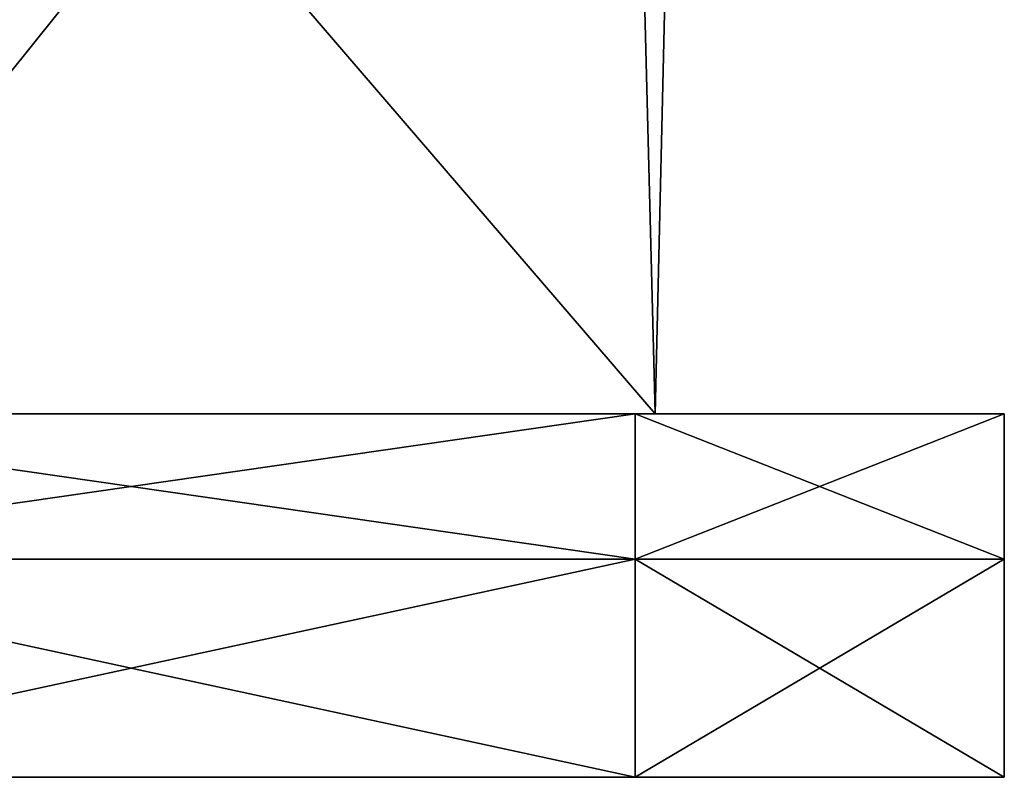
# Model space of a CAD drawing. Header units: millimetres. Extents: x -19 to 152, y -2 to 200.
# Tile 49 of 162: x 12.18 to 18.95, y -1.5 to 3.71. Entities that reach past the tile are written whole.
import ezdxf

# ---------------------------------------------------------------- set-up
doc = ezdxf.new("R2010")
doc.units = ezdxf.units.MM
doc.header["$LTSCALE"] = 65.185185
for name, color, linetype in [('599', 7, 'CONTINUOUS'), ('608', 7, 'CONTINUOUS'), ('610', 7, 'CONTINUOUS'), ('669', 7, 'CONTINUOUS'), ('670', 7, 'CONTINUOUS'), ('671', 7, 'CONTINUOUS'), ('672', 7, 'CONTINUOUS')]:
    doc.layers.add(name, color=color, linetype=linetype)

msp = doc.modelspace()

# ---------------------------------------------------------------- linework, layer by layer
at = {"layer": '599', "color": 7, "linetype": 'Continuous'}
for points in [[(16.4114, -1.5, 9.4744), (9.4756, -1.5, 16.4108), (16.4114, -1.5, -9.4744), (16.4114, -1.5, 9.4744)], [(16.4114, -1.5, -9.4744), (9.4756, -1.5, 16.4108), (12.0371, -1.5, 3.1848), (16.4114, -1.5, -9.4744)], [(9.4756, -1.5, -16.4108), (16.4114, -1.5, -9.4744), (11.897, -1.5, -3.3249), (9.4756, -1.5, -16.4108)], [(11.897, -1.5, -3.3249), (16.4114, -1.5, -9.4744), (11.9994, -1.5, -3.2877), (11.897, -1.5, -3.3249)], [(11.9994, -1.5, -3.2877), (16.4114, -1.5, -9.4744), (12.0371, -1.5, -3.1848), (11.9994, -1.5, -3.2877)], [(12.0371, -1.5, -3.1848), (16.4114, -1.5, -9.4744), (12.0371, -1.5, 3.1848), (12.0371, -1.5, -3.1848)], [(18.9498, -1.5), (16.4114, -1.5, 9.4744), (16.4114, -1.5, -9.4744), (18.9498, -1.5)]]:
    msp.add_3dface(points, dxfattribs=at)
at = {"layer": '608', "color": 7, "linetype": 'Continuous'}
for points in [[(16.4114, 0, -9.4744), (9.4756, 0, -16.4108), (16.4114, 0, 9.4744), (16.4114, 0, -9.4744)], [(16.4114, 0, 9.4744), (9.4756, 0, -16.4108), (11.5757, 0, -2.4636), (16.4114, 0, 9.4744)], [(9.4756, 0, 16.4108), (16.4114, 0, 9.4744), (11.1758, 0, 2.8635), (9.4756, 0, 16.4108)], [(11.1758, 0, 2.8635), (16.4114, 0, 9.4744), (11.4638, 0, 2.7413), (11.1758, 0, 2.8635)], [(11.4638, 0, 2.7413), (16.4114, 0, 9.4744), (11.5757, 0, 2.4636), (11.4638, 0, 2.7413)], [(11.5757, 0, 2.4636), (16.4114, 0, 9.4744), (11.5757, 0, -2.4636), (11.5757, 0, 2.4636)], [(18.9498, 0), (16.4114, 0, -9.4744), (16.4114, 0, 9.4744), (18.9498, 0)]]:
    msp.add_3dface(points, dxfattribs=at)
at = {"layer": '610', "color": 7, "linetype": 'Continuous'}
for points in [[(9.4756, -1.5, 16.4108), (16.4114, -1.5, 9.4744), (9.4756, 0, 16.4108), (9.4756, -1.5, 16.4108)], [(16.4114, -1.5, 9.4744), (16.4114, 0, 9.4744), (9.4756, 0, 16.4108), (16.4114, -1.5, 9.4744)], [(16.4114, -1.5, -9.4744), (9.4756, -1.5, -16.4108), (16.4114, 0, -9.4744), (16.4114, -1.5, -9.4744)], [(9.4756, -1.5, -16.4108), (9.4756, 0, -16.4108), (16.4114, 0, -9.4744), (9.4756, -1.5, -16.4108)], [(16.4114, -1.5, 9.4744), (18.9498, -1.5), (16.4114, 0, 9.4744), (16.4114, -1.5, 9.4744)], [(18.9498, -1.5), (16.4114, -1.5, -9.4744), (18.9498, 0), (18.9498, -1.5)], [(18.9498, -1.5), (18.9498, 0), (16.4114, 0, 9.4744), (18.9498, -1.5)], [(16.4114, -1.5, -9.4744), (16.4114, 0, -9.4744), (18.9498, 0), (16.4114, -1.5, -9.4744)]]:
    msp.add_3dface(points, dxfattribs=at)
at = {"layer": '669', "color": 7, "linetype": 'Continuous'}
for points in [[(16.4107, 0, 9.4755), (9.4755, 0, 16.4107), (16.4107, 0, -9.4755), (16.4107, 0, 9.4755)], [(16.4107, 0, -9.4755), (9.4755, 0, 16.4107), (11.3372, 0, 2.625), (16.4107, 0, -9.4755)], [(9.4755, 0, -16.4107), (16.4107, 0, -9.4755), (9.9058, 0, -12.6433), (9.4755, 0, -16.4107)], [(9.9058, 0, -12.6433), (16.4107, 0, -9.4755), (11.4562, 0, -9.9586), (9.9058, 0, -12.6433)], [(11.4562, 0, -9.9586), (16.4107, 0, -9.4755), (11.3372, 0, 2.625), (11.4562, 0, -9.9586)], [(18.95, 0), (16.4107, 0, 9.4755), (16.4107, 0, -9.4755), (18.95, 0)]]:
    msp.add_3dface(points, dxfattribs=at)
at = {"layer": '670', "color": 7, "linetype": 'Continuous'}
for points in [[(9.4755, 0, 16.4107), (16.4107, 0, 9.4755), (9.4755, 1, 16.4107), (9.4755, 0, 16.4107)], [(9.4755, 1, 16.4107), (16.4107, 0, 9.4755), (16.4107, 1, 9.4755), (9.4755, 1, 16.4107)], [(16.4107, 0, -9.4755), (9.4755, 0, -16.4107), (16.4107, 1, -9.4755), (16.4107, 0, -9.4755)], [(16.4107, 1, -9.4755), (9.4755, 0, -16.4107), (9.4755, 1, -16.4107), (16.4107, 1, -9.4755)], [(16.4107, 0, 9.4755), (18.95, 0), (16.4107, 1, 9.4755), (16.4107, 0, 9.4755)], [(18.95, 0), (16.4107, 0, -9.4755), (18.95, 1), (18.95, 0)], [(16.4107, 1, 9.4755), (18.95, 0), (18.95, 1), (16.4107, 1, 9.4755)], [(18.95, 1), (16.4107, 0, -9.4755), (16.4107, 1, -9.4755), (18.95, 1)]]:
    msp.add_3dface(points, dxfattribs=at)
at = {"layer": '671', "color": 7, "linetype": 'Continuous'}
for points in [[(9.4755, 1, 16.4107), (16.4107, 1, 9.4755), (10.2267, 1, 14.0774), (9.4755, 1, 16.4107)], [(16.4107, 1, -9.4755), (9.4755, 1, -16.4107), (10.2267, 1, -14.0774), (16.4107, 1, -9.4755)], [(10.2267, 1, 14.0774), (16.4107, 1, 9.4755), (16.5481, 1, 5.3773), (10.2267, 1, 14.0774)], [(16.5481, 1, -5.3773), (16.4107, 1, -9.4755), (10.2267, 1, -14.0774), (16.5481, 1, -5.3773)], [(16.4107, 1, 9.4755), (18.95, 1), (16.5481, 1, 5.3773), (16.4107, 1, 9.4755)], [(18.95, 1), (16.4107, 1, -9.4755), (16.5481, 1, -5.3773), (18.95, 1)], [(16.5481, 1, 5.3773), (18.95, 1), (16.5481, 1, -5.3773), (16.5481, 1, 5.3773)]]:
    msp.add_3dface(points, dxfattribs=at)
at = {"layer": '672', "color": 7, "linetype": 'Continuous'}
for points in [[(9.365, 30.8, 14.6648), (10.2267, 1, 14.0774), (15.7858, 30.8, 7.3191), (9.365, 30.8, 14.6648)], [(10.2267, 1, 14.0774), (16.5481, 1, 5.3773), (15.7858, 30.8, 7.3191), (10.2267, 1, 14.0774)], [(17.2436, 30.8, -2.3277), (16.5481, 1, -5.3773), (13.2802, 4.8, -11.2426), (17.2436, 30.8, -2.3277)], [(15.7858, 30.8, 7.3191), (16.5481, 1, 5.3773), (17.2436, 30.8, -2.3277), (15.7858, 30.8, 7.3191)], [(16.5481, 1, 5.3773), (16.5481, 1, -5.3773), (17.2436, 30.8, -2.3277), (16.5481, 1, 5.3773)], [(16.5481, 1, -5.3773), (10.2267, 1, -14.0774), (13.2802, 4.8, -11.2426), (16.5481, 1, -5.3773)], [(13.2802, 4.8, -11.2426), (10.2267, 1, -14.0774), (11.1853, 4.8, -13.3284), (13.2802, 4.8, -11.2426)]]:
    msp.add_3dface(points, dxfattribs=at)

doc.saveas('drawing.dxf')
